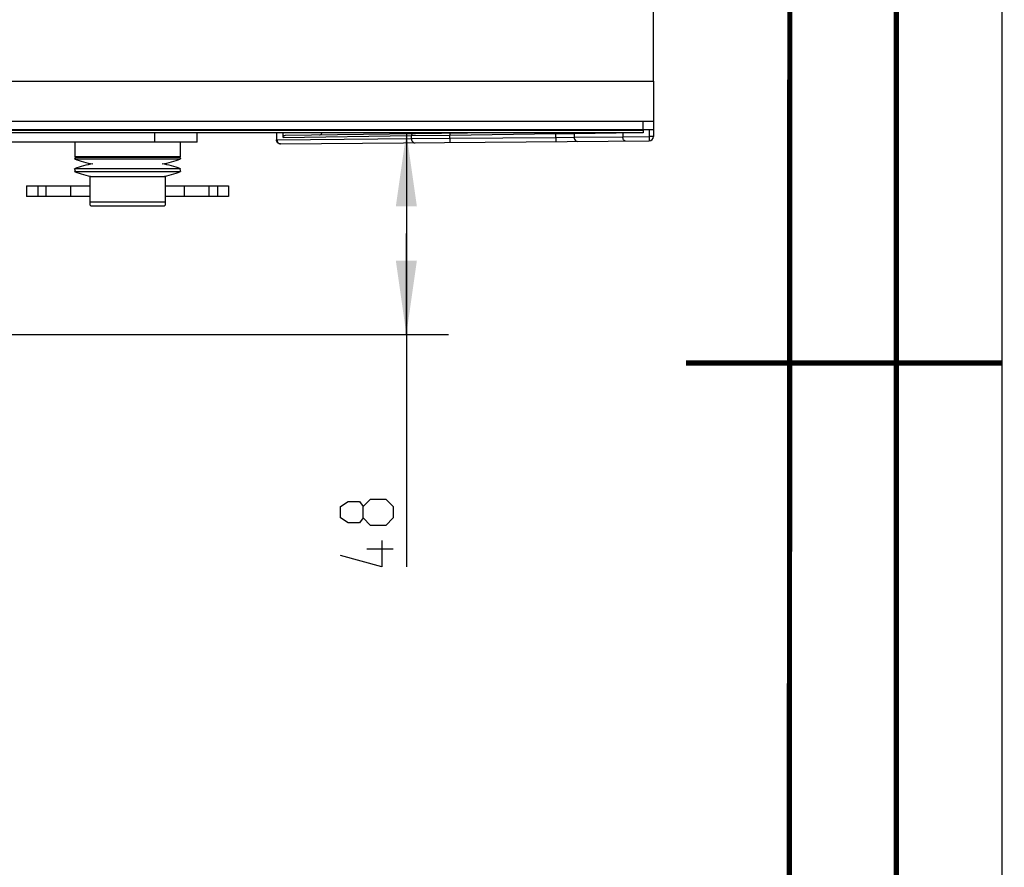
# Model space of a CAD drawing. Extents: x 0 to 420, y 0 to 297.
# Tile 101 of 116: x 373 to 420, y 125 to 165. Entities that reach past the tile are written whole.
import ezdxf

# ---------------------------------------------------------------- set-up
doc = ezdxf.new("R2010")
doc.units = 0
doc.header["$LTSCALE"] = 23.1
doc.layers.get('0').update_dxf_attribs({"linetype": 'CONTINUOUS'})
doc.layers.add('02___PRT_ALL_AXES', color=7, linetype='CONTINUOUS')
doc.layers.add('DIM_PILOTEES', color=7, linetype='CONTINUOUS')
doc.dimstyles.get("Standard").update_dxf_attribs({"dimtxt": 2.5, "dimasz": 2.5, "dimexe": 1.25, "dimexo": 0.625, "dimtad": 1, "dimcen": 2.5, "dimazin": 3, "dimtfac": 1, "dimtmove": 0, "dimatfit": 3})

# ---------------------------------------------------------------- blocks, each defined once
blk = doc.blocks.new('_FILLED')
at = {"color": 0, "linetype": 'BYBLOCK'}
blk.add_solid([(0, 0), (-1, 0.143), (-1, -0.143)], dxfattribs=at)
blk = doc.blocks.new('*D14')
at = {"layer": 'DIM_PILOTEES', "color": 2, "linetype": 'CONTINUOUS'}
for p, q in [((391.709, 159.44), (391.709, 154.649)), ((391.709, 149.858), (391.709, 154.649)), ((391.709, 154.649), (391.709, 138.808)), ((356.68, 149.858), (393.709, 149.858))]:
    blk.add_line(p, q, dxfattribs=at)
at = {"layer": 'DIM_PILOTEES', "color": 2, "linetype": 'CONTINUOUS', "xscale": 3.5, "yscale": 3.5, "zscale": 3.5}
for p, rotation in [((391.709, 159.44), 90), ((391.709, 149.858), 270)]:
    blk.add_blockref('_FILLED', p, dxfattribs=dict(at, rotation=rotation))

msp = doc.modelspace()

# ---------------------------------------------------------------- linework, layer by layer
at = {"color": 7, "linetype": 'CONTINUOUS'}
for p, q in [((420, 297), (420, 0)), ((410, 287), (409.83, 10.109)), ((303.46, 161.89), (403.46, 161.89)), ((403.46, 161.89), (403.46, 159.59)), ((303.46, 159.99), (403.46, 159.99)), ((303.46, 159.59), (403.46, 159.59)), ((402.96, 159.59), (402.96, 159.44)), ((402.986, 159.59), (402.979, 159.569)), ((403.25, 159.59), (403.25, 159.26)), ((403.45, 159.59), (403.45, 159.26)), ((402.96, 159.54), (303.96, 159.54)), ((402.96, 159.44), (303.96, 159.44)), ((385.533, 159.44), (385.533, 159.107)), ((385.533, 159.107), (385.559, 159.107)), ((385.559, 159.107), (385.559, 159.44)), ((385.559, 159.107), (391.951, 159.163)), ((385.848, 159.219), (385.848, 159.44)), ((385.848, 159.219), (391.951, 159.305)), ((385.962, 159.32), (394.607, 159.44)), ((391.951, 159.305), (393.769, 159.329)), ((391.951, 159.163), (391.951, 159.305)), ((391.951, 159.163), (393.769, 159.177)), ((393.304, 159.422), (393.324, 159.426)), ((393.768, 159.429), (393.769, 159.329)), ((393.769, 159.329), (398.81, 159.399)), ((393.769, 159.177), (393.769, 159.329)), ((393.769, 159.177), (398.81, 159.221)), ((393.769, 159.177), (393.771, 158.977)), ((393.771, 159.429), (393.771, 159.44)), ((398.809, 159.44), (398.81, 159.399)), ((398.81, 159.399), (399.676, 159.412)), ((398.81, 159.221), (398.81, 159.399)), ((398.81, 159.221), (399.676, 159.23)), ((398.81, 159.221), (398.811, 159.021)), ((399.676, 159.412), (401.683, 159.44)), ((399.676, 159.412), (399.676, 159.23)), ((399.676, 159.23), (401.997, 159.25)), ((401.997, 159.445), (401.997, 159.25)), ((401.997, 159.249), (403.25, 159.26)), ((403.45, 159.26), (403.25, 159.26)), ((403.25, 159.26), (403.251, 159.06)), ((375.96, 158.99), (375.96, 158.29)), ((380.96, 158.99), (380.96, 158.29)), ((385.697, 158.911), (385.734, 158.907)), ((385.734, 158.907), (403.251, 159.06)), ((375.978, 158.287), (375.942, 158.194)), ((375.942, 158.194), (380.978, 158.194)), ((380.96, 158.29), (375.96, 158.29)), ((375.978, 158.287), (380.942, 158.287)), ((377.51, 158.29), (377.51, 158.287)), ((379.41, 158.29), (379.41, 158.287)), ((380.942, 158.287), (380.978, 158.194)), ((380.978, 157.727), (375.942, 157.727)), ((375.968, 157.66), (375.942, 157.727)), ((380.952, 157.66), (380.978, 157.727)), ((375.968, 157.66), (375.942, 157.594)), ((375.942, 157.594), (380.978, 157.594)), ((376.66, 157.36), (380.26, 157.36)), ((376.66, 157.36), (376.66, 156.01)), ((380.26, 156.01), (380.26, 157.36)), ((380.952, 157.66), (380.978, 157.594)), ((373.66, 156.91), (376.66, 156.91)), ((373.66, 156.91), (373.66, 156.41)), ((374.189, 156.91), (374.189, 156.41)), ((374.585, 156.41), (374.585, 156.91)), ((375.761, 156.41), (375.761, 156.91)), ((380.26, 156.91), (383.26, 156.91)), ((381.159, 156.41), (381.159, 156.91)), ((382.335, 156.41), (382.335, 156.91)), ((382.73, 156.91), (382.73, 156.41)), ((383.26, 156.91), (383.26, 156.41)), ((376.66, 156.41), (373.66, 156.41)), ((383.26, 156.41), (380.26, 156.41)), ((376.66, 156.16), (380.26, 156.16)), ((376.71, 155.96), (376.66, 156.01)), ((376.71, 155.96), (380.21, 155.96)), ((380.21, 155.96), (380.26, 156.01))]:
    msp.add_line(p, q, dxfattribs=at)
at = {"color": 3, "linetype": 'CONTINUOUS'}
msp.add_line((402.96, 159.59), (402.96, 159.99), dxfattribs=at)
at = {"color": 7, "linetype": 'CONTINUOUS', "const_width": 0.25}
for points in [[(415, 5), (415, 292)], [(410, 287), (409.847, 9.923)], [(420, 148.5), (405, 148.5)]]:
    msp.add_lwpolyline(points, dxfattribs=at)
at = {"color": 7, "linetype": 'CONTINUOUS'}
for points in [[(385.734, 158.907), (385.696, 158.91), (385.658, 158.921), (385.623, 158.94), (385.592, 158.965), (385.567, 158.995), (385.548, 159.03), (385.537, 159.068), (385.533, 159.107)], [(385.559, 159.107), (385.562, 159.071), (385.571, 159.036)], [(385.848, 159.219), (385.852, 159.244), (385.862, 159.267), (385.879, 159.288), (385.902, 159.304), (385.93, 159.315), (385.962, 159.32)], [(387.582, 159.342), (387.614, 159.347), (387.642, 159.358), (387.665, 159.375), (387.682, 159.395), (387.692, 159.418), (387.696, 159.443)], [(392.036, 159.405), (392.014, 159.401), (391.993, 159.391), (391.975, 159.375), (391.962, 159.354), (391.954, 159.33), (391.951, 159.305)], [(391.951, 159.163), (391.957, 159.111), (391.974, 159.062), (392.002, 159.021), (392.038, 158.989), (392.081, 158.969), (392.126, 158.963)], [(393.251, 159.422), (393.273, 159.425), (393.294, 159.435), (393.3, 159.44)], [(393.334, 159.423), (393.346, 159.426), (393.358, 159.436), (393.36, 159.44)], [(393.665, 159.427), (393.678, 159.431), (393.689, 159.44)], [(393.702, 159.428), (393.705, 159.431), (393.707, 159.44)], [(399.679, 159.44), (399.679, 159.438), (399.676, 159.412)], [(399.676, 159.23), (399.682, 159.178), (399.699, 159.13), (399.727, 159.088), (399.763, 159.056), (399.806, 159.036), (399.851, 159.03)], [(402.114, 159.05), (402.091, 159.054), (402.068, 159.066), (402.048, 159.085), (402.031, 159.11), (402.017, 159.14), (402.006, 159.174), (401.999, 159.211), (401.997, 159.25)], [(385.571, 159.036), (385.585, 159.003), (385.604, 158.973), (385.631, 158.945), (385.662, 158.924), (385.697, 158.911)]]:
    msp.add_lwpolyline(points, dxfattribs=at)
for centre, radius, start, end in [((403.25, 159.26), 0.2, 270.5, 360), ((377.46, 162.118), 4.208, 248.853, 261.1612), ((379.46, 162.118), 4.208, 278.8388, 291.147), ((377.46, 153.803), 4.208, 98.8388, 111.147), ((379.46, 153.803), 4.208, 68.853, 81.1612), ((377.46, 161.518), 4.208, 248.853, 261.1612), ((379.46, 161.518), 4.208, 278.8388, 291.147)]:
    msp.add_arc(centre, radius, start, end, dxfattribs=at)
at = {"layer": '02___PRT_ALL_AXES', "color": 7, "linetype": 'CONTINUOUS'}
for p, q in [((403.46, 161.89), (403.46, 170.69)), ((379.76, 158.99), (379.76, 159.44)), ((381.76, 158.99), (381.76, 159.44)), ((381.76, 158.99), (325.16, 158.99))]:
    msp.add_line(p, q, dxfattribs=at)
at = {"layer": 'DIM_PILOTEES', "color": 2, "linetype": 'CONTINUOUS'}
msp.add_line((391.084, 139.642), (389.834, 139.642), dxfattribs=at)
for points in [[(389.655, 141.13), (389.477, 140.892), (388.941, 140.892), (388.584, 141.13), (388.584, 141.666), (388.941, 141.904), (389.477, 141.904), (389.655, 141.666), (390.012, 142.023), (390.727, 142.023), (391.084, 141.666), (391.084, 141.13), (390.727, 140.773)], [(390.727, 140.773), (390.012, 140.773), (389.655, 141.13), (389.655, 141.666)], [(390.548, 140.058), (390.548, 138.808), (388.584, 139.344)]]:
    msp.add_lwpolyline(points, dxfattribs=at)

# ---------------------------------------------------------------- dimensions: what is measured, and where the dimension line sits
dim = msp.add_linear_dim(base=(391.709, 159.44), p1=(356.68, 149.858), p2=(402.96, 159.44), angle=90, dimstyle='Standard', dxfattribs=at)
dim.commit()
dim.dimension.update_dxf_attribs({"geometry": '*D14', "text_midpoint": (391.709, 138.808), "dimtype": 128})

doc.saveas('drawing.dxf')
